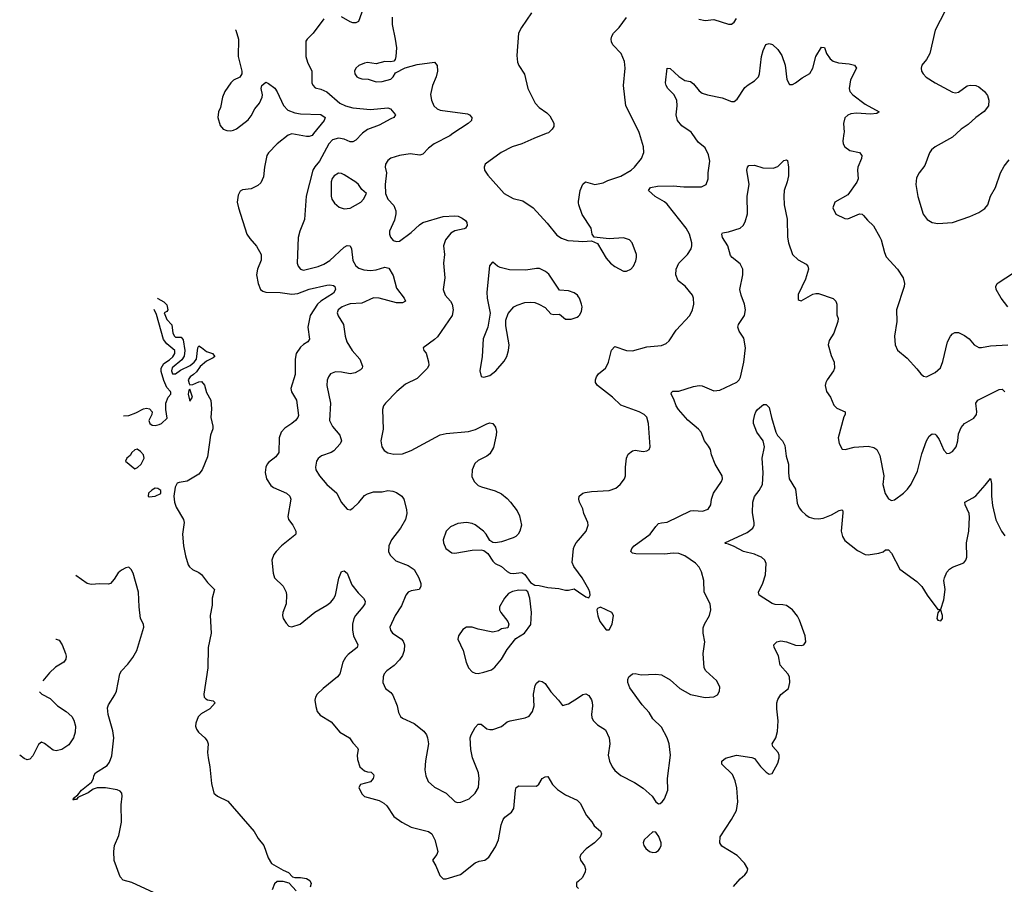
# Model space of a CAD drawing. Header units: inches. Extents: x 2293880 to 2522759, y 823965 to 1006879.
# Tile 83 of 256: x 2316160 to 2322926, y 944844 to 950783. Entities that reach past the tile are written whole.
import ezdxf

# ---------------------------------------------------------------- set-up
doc = ezdxf.new("R2010")
doc.units = ezdxf.units.IN
doc.header["$MEASUREMENT"] = 0
for name, color, linetype in [('C3914', 7, 'Continuous'), ('C3915', 7, 'Continuous'), ('C3924', 7, 'Continuous'), ('C3925', 7, 'Continuous')]:
    doc.layers.add(name, color=color, linetype=linetype)

msp = doc.modelspace()

# ---------------------------------------------------------------- linework, layer by layer
at = {"layer": 'C3914', "color": 5}
for points, elevation in [([(2318179.5, 950000), (2318170, 949988.2), (2318150, 949980.5), (2318130, 949980.4), (2318030, 949999.8), (2318004, 949990), (2317930, 949929.7), (2317870, 949868.3), (2317858.9, 949850), (2317841.3, 949770), (2317835.4, 949704.6), (2317817.6, 949662.4), (2317795.1, 949644.9), (2317750, 949621.7), (2317690, 949614), (2317675.2, 949604.8), (2317662, 949578), (2317654.9, 949530), (2317662.2, 949490), (2317719.7, 949310), (2317740.3, 949280.3), (2317787.6, 949227.6), (2317818.5, 949170), (2317818.2, 949130), (2317794.8, 949070), (2317788.1, 949030), (2317798.5, 948970), (2317814.6, 948930), (2317830, 948917.3), (2317850, 948912.2), (2317948.6, 948908.6), (2318030, 948897.3), (2318070, 948901.2), (2318148.1, 948931.9), (2318270, 948960.1), (2318290, 948962), (2318316.5, 948956.5), (2318325.5, 948950), (2318330.4, 948930.4), (2318315.3, 948904.7), (2318230, 948849.8), (2318206.9, 948830), (2318155.2, 948750), (2318139.2, 948670), (2318151.5, 948588.5), (2318140.5, 948570), (2318110, 948552.6), (2318090, 948534.3), (2318060.2, 948490), (2318053.6, 948450), (2318053.5, 948346.5), (2318022.3, 948250), (2318027.3, 948227.3), (2318060.9, 948170), (2318075, 948065), (2318070.2, 948049.8), (2318054, 948030), (2318030, 948008.3), (2317982, 947978), (2317956.5, 947950), (2317943.1, 947910), (2317939.5, 947810), (2317920.7, 947779.3), (2317870, 947742), (2317861.3, 947730), (2317851.5, 947708.5), (2317847, 947673), (2317855.6, 947630), (2317884.5, 947584.5), (2317904.9, 947570), (2317993.4, 947530), (2318016.4, 947510), (2318022.4, 947490), (2318002.4, 947370), (2318006.4, 947350), (2318035.6, 947310), (2318057.4, 947270), (2318056.5, 947250), (2318050, 947242.4), (2317958, 947170), (2317922.6, 947130), (2317907.2, 947110), (2317893.4, 947070), (2317901.4, 946981.4), (2317910.3, 946950.3), (2317970, 946892.7), (2317990.3, 946850), (2317993.4, 946830), (2317990.3, 946770), (2317968.7, 946710), (2317966.7, 946690), (2317970.5, 946670), (2317990, 946638.8), (2318010, 946617.3), (2318030, 946613), (2318086, 946630), (2318187.5, 946712.5), (2318270, 946760.7), (2318297.2, 946782.8), (2318316.1, 946803.9), (2318329, 946830), (2318352.8, 946947.2), (2318370, 946993.4), (2318390, 946997.1), (2318410, 946982), (2318441.1, 946901.1), (2318485.3, 946845.3), (2318521.3, 946810), (2318532.7, 946790), (2318530.5, 946770), (2318518, 946750), (2318467.7, 946690), (2318456.9, 946670), (2318446.7, 946630), (2318446.3, 946590), (2318453.7, 946550), (2318484.4, 946490), (2318478.4, 946470), (2318417.4, 946422.6), (2318398, 946402), (2318379.3, 946370), (2318359.5, 946290), (2318344.6, 946270), (2318244.4, 946190), (2318203.8, 946150), (2318192.4, 946130), (2318188.4, 946110), (2318194.2, 946065.8), (2318204.6, 946030), (2318225.5, 946005.4), (2318299.6, 945959.6), (2318359.5, 945890), (2318426, 945850), (2318450, 945814.8), (2318481.6, 945781.6), (2318485.5, 945770), (2318479.5, 945730), (2318480.4, 945700.4), (2318497.3, 945650), (2318530, 945624), (2318550, 945615.6), (2318575.1, 945615.1), (2318590, 945597.3), (2318592.9, 945590), (2318588.8, 945570), (2318571.4, 945548.6), (2318501, 945530), (2318491.3, 945510), (2318510, 945466), (2318530, 945447.7), (2318630, 945420.5), (2318662.3, 945402.3), (2318682.3, 945382.3), (2318730, 945310.6), (2318784.9, 945270), (2318850, 945237), (2318970, 945206.7), (2318992.4, 945190), (2319012.8, 945150), (2319032.6, 945070), (2319026.4, 945050), (2318997.3, 945010), (2319020.3, 944970), (2319045.7, 944905.7), (2319070, 944881.3), (2319090, 944881.1), (2319188.2, 944911.8), (2319290, 944992.7), (2319316.2, 945003.8), (2319355.1, 945010), (2319384, 945030), (2319430, 945101.6), (2319449.8, 945150), (2319468.2, 945251.8), (2319482, 945290), (2319494.5, 945305.5), (2319540.4, 945339.6), (2319555.5, 945364.5), (2319566, 945490), (2319571.2, 945508.8), (2319590, 945520.3), (2319710, 945518), (2319728.1, 945531.9), (2319749.7, 945570.3), (2319770, 945583), (2319790, 945584.9), (2319820.2, 945530), (2319855.5, 945495.5), (2319910, 945459.6), (2319990, 945423), (2320000, 945411.8)], 220), ([(2318513, 950000), (2318470, 949954.7), (2318450, 949943.5), (2318430, 949944.4), (2318390, 949962.4), (2318350, 949969.8), (2318310, 949958), (2318283.5, 949930), (2318219.8, 949810), (2318187.2, 949772.8), (2318174.8, 949750), (2318127.5, 949570), (2318116.9, 949410), (2318084.9, 949330), (2318072.8, 949287.2), (2318065.7, 949110), (2318072.3, 949090), (2318088.5, 949070), (2318110, 949061.6), (2318210, 949088.4), (2318250, 949103.5), (2318290, 949127.7), (2318390, 949219.6), (2318410, 949231.8), (2318430, 949230.4), (2318439.6, 949210), (2318450, 949128.2), (2318470, 949091.7), (2318490, 949075.2), (2318523.6, 949063.6), (2318570, 949060.1), (2318610, 949064.8), (2318670, 949082.6), (2318697.2, 949077.2), (2318725.8, 949025.8), (2318750, 948939.1), (2318801.3, 948870), (2318810.5, 948850), (2318790, 948837.6), (2318750, 948838), (2318630.2, 948869.8), (2318590, 948872.5), (2318510, 948835.3), (2318431, 948831), (2318410, 948825.4), (2318375, 948810), (2318348.6, 948790), (2318341.3, 948770), (2318348.4, 948748.4), (2318385.8, 948690), (2318396.1, 948610), (2318408.2, 948570), (2318443.5, 948510), (2318497.7, 948450), (2318516, 948404), (2318512.7, 948390), (2318502.3, 948377.7), (2318463.9, 948356.1), (2318430, 948350.9), (2318370, 948361.8), (2318330, 948363.5), (2318295.5, 948350), (2318281.1, 948330), (2318273.7, 948306.3), (2318271.4, 948270), (2318295.5, 948150), (2318288.9, 948030), (2318309.4, 947989.4), (2318359.3, 947930), (2318370.7, 947890), (2318362.8, 947870), (2318319, 947821), (2318301, 947810), (2318233.4, 947786.6), (2318210.3, 947769.7), (2318199.3, 947750), (2318192.2, 947710), (2318195.8, 947690), (2318219.5, 947650), (2318270, 947590.4), (2318338, 947530), (2318369.1, 947469.1), (2318410, 947420.7), (2318430, 947417.3), (2318450, 947427.7), (2318490, 947466), (2318530, 947513.7), (2318550, 947527.2), (2318590, 947539.5), (2318650, 947540.3), (2318690, 947548.2), (2318724.5, 947544.5), (2318750, 947536), (2318784.7, 947510), (2318798.8, 947490), (2318817.5, 947417.5), (2318819.3, 947390), (2318810.4, 947350), (2318776.5, 947290), (2318713.7, 947210), (2318695.8, 947170), (2318694.4, 947130), (2318705.7, 947105.7), (2318745.4, 947065.4), (2318830, 947034), (2318870, 947005.3), (2318903.1, 946950), (2318916.4, 946910), (2318916.3, 946890), (2318904.7, 946870), (2318850, 946859.7), (2318830, 946849.6), (2318812.4, 946830), (2318783.2, 946756.8), (2318739.7, 946690), (2318703.6, 946610), (2318706.9, 946590), (2318722.2, 946570), (2318780.3, 946530), (2318795.1, 946515.1), (2318802.9, 946490), (2318802.2, 946450), (2318790, 946415.1), (2318770, 946385.1), (2318734.1, 946345.9), (2318681.6, 946310), (2318664.9, 946290), (2318657, 946270), (2318654.4, 946230), (2318673.4, 946190), (2318710, 946161.6), (2318724, 946144), (2318753.7, 946070), (2318763.1, 946023.1), (2318776.7, 945996.7), (2318790, 945986), (2318870, 945948), (2318936, 945896), (2318954.9, 945870), (2318962.4, 945850), (2318968.5, 945808.5), (2318947.9, 945692.1), (2318943.6, 945630), (2318950.3, 945590), (2318966.4, 945550), (2319011.3, 945511.3), (2319090.5, 945470), (2319150, 945413), (2319166.6, 945406.6), (2319190, 945407.7), (2319247.7, 945432.3), (2319290, 945470.8), (2319313.6, 945510), (2319317.4, 945570), (2319312.3, 945610), (2319271.9, 945711.9), (2319259.8, 945770), (2319256.1, 945850), (2319261.4, 945870), (2319290, 945921.6), (2319310, 945943.1), (2319330, 945944.4), (2319370, 945911.8), (2319390, 945906.5), (2319410, 945908), (2319470, 945929.1), (2319510, 945959.6), (2319530, 945967.9), (2319633.1, 945986.9), (2319660.6, 945999.4), (2319683.1, 946030), (2319695.6, 946070), (2319689.8, 946150.2), (2319702.4, 946210), (2319710, 946226.8), (2319730, 946242), (2319750, 946236.3), (2319770, 946222.8), (2319810, 946166), (2319862.8, 946110), (2319890, 946071.3), (2319930, 946083), (2320000, 946127.7)], 240), ([(2319137, 950000), (2319115, 949985), (2319008.8, 949930), (2318970, 949900.4), (2318930, 949858.5), (2318910, 949853.1), (2318842.4, 949862.4), (2318770.2, 949849.8), (2318710, 949831.1), (2318690, 949815.8), (2318672.9, 949790), (2318670.2, 949770), (2318679.6, 949730), (2318670.4, 949650.4), (2318674, 949590), (2318690.6, 949550), (2318730, 949506), (2318745.5, 949470), (2318745.5, 949450), (2318734.7, 949405.3), (2318701.6, 949330), (2318701.6, 949310), (2318708, 949290), (2318726.9, 949266.9), (2318750, 949258.9), (2318770, 949260.9), (2318850, 949320.2), (2318906, 949374), (2318930, 949390.2), (2319070, 949431.9), (2319150, 949436.5), (2319172.7, 949432.7), (2319200.5, 949420.5), (2319223.4, 949403.4), (2319232.7, 949390), (2319234.4, 949370), (2319223, 949350), (2319214.7, 949345.3), (2319150, 949333.1), (2319122.7, 949317.3), (2319086.7, 949270), (2319071.4, 949230), (2319078.6, 949170), (2319072.6, 949110), (2319080.3, 949010), (2319068.9, 948930), (2319083.6, 948890), (2319120.2, 948850), (2319132.6, 948830), (2319139.2, 948790), (2319131.2, 948750), (2319030, 948605.6), (2319010, 948586), (2318932, 948530), (2318938, 948510), (2318952.5, 948492.5), (2318970, 948432), (2318970.4, 948410), (2318962.4, 948390), (2318890, 948318.4), (2318810, 948279.6), (2318752.2, 948230), (2318672.7, 948150), (2318659.3, 948130), (2318653.8, 948106.2), (2318656.5, 947970), (2318642.4, 947890), (2318648, 947848), (2318663.9, 947823.9), (2318690, 947807), (2318730, 947799.6), (2318790, 947801.5), (2318850, 947824), (2319050, 947931.3), (2319090, 947940.2), (2319244.7, 947955.3), (2319290.9, 947969.1), (2319370, 948007.7), (2319390, 948013), (2319411, 948010), (2319430, 947984.7), (2319435.3, 947955.3), (2319434.6, 947930), (2319414.9, 947845.1), (2319390, 947800.9), (2319370, 947784.5), (2319310, 947754), (2319286.4, 947733.6), (2319268.5, 947690), (2319265.9, 947645.8), (2319283.8, 947610), (2319310, 947584.4), (2319333.3, 947573.3), (2319427.1, 947547.1), (2319470, 947526), (2319510, 947494.9), (2319533.4, 947470), (2319579.3, 947410), (2319594.2, 947374.2), (2319607.3, 947310), (2319597.3, 947270), (2319586, 947250), (2319570, 947234), (2319550, 947224), (2319470, 947196), (2319429.5, 947189.5), (2319410, 947192.7), (2319390, 947205.2), (2319364.5, 947250), (2319347, 947270), (2319290, 947313.3), (2319270, 947322), (2319230, 947328.2), (2319170, 947322), (2319120.8, 947299.2), (2319090.3, 947269.7), (2319070.4, 947210), (2319072.4, 947190), (2319088.2, 947150), (2319130, 947121.6), (2319150, 947119.5), (2319270, 947140.3), (2319330, 947140.4), (2319350, 947136.3), (2319376.5, 947116.5), (2319410, 947063), (2319426.5, 947046.5), (2319470, 947026.7), (2319510, 946992.4), (2319530, 946981.3), (2319550, 946978.4), (2319610, 946986), (2319630, 946971.3), (2319670, 946918), (2319699.8, 946899.8), (2319730, 946897.3), (2319790, 946883), (2319864.1, 946875.9), (2319910, 946864.9), (2319930, 946864), (2319970, 946874), (2320000, 946853)], 260), ([(2319777.1, 950000), (2319692.4, 949967.6), (2319610, 949929.8), (2319542.8, 949910), (2319468.9, 949871.1), (2319357.3, 949790), (2319350.7, 949770), (2319354, 949750), (2319375.6, 949715.6), (2319490, 949588.8), (2319550, 949554.9), (2319617.8, 949537.8), (2319688.2, 949490), (2319785.1, 949385.1), (2319850, 949302.8), (2319882, 949282), (2319926, 949266), (2320000, 949260.9)], 280), ([(2320000, 949525.2), (2319999.5, 949530), (2320000, 949533.2)], 280), ([(2320000, 948879.5), (2319991.8, 948891.8), (2319970, 948905.6), (2319930, 948920.7), (2319870, 948924), (2319794.9, 949034.9), (2319772.9, 949052.9), (2319732.8, 949072.8), (2319710, 949074.7), (2319636.7, 949063.3), (2319525.4, 949065.4), (2319460.5, 949080.5), (2319442, 949090), (2319410, 949118), (2319405.4, 949114.6), (2319388, 949092), (2319368.9, 948911.1), (2319372.2, 948870), (2319392.8, 948767.2), (2319376.3, 948670), (2319343.8, 948590), (2319338, 948470), (2319320.7, 948370), (2319330, 948332), (2319350, 948327.3), (2319390, 948339.3), (2319432.7, 948370), (2319490, 948437.3), (2319507.6, 948470), (2319519.7, 948510), (2319522.6, 948550), (2319500.8, 948680.8), (2319500.8, 948719.2), (2319515.8, 948764.2), (2319556.2, 948810), (2319577.4, 948822.6), (2319630, 948839.6), (2319670, 948842.6), (2319699.5, 948839.5), (2319726, 948830), (2319770, 948804.9), (2319810, 948762.8), (2319830, 948758.8), (2319870, 948760.7), (2319910, 948725.5), (2319950, 948726), (2319990, 948740.7), (2320000, 948747.3)], 280), ([(2317107.7, 948870.5), (2317110, 948867.3), (2317150, 948846), (2317170, 948824.7), (2317178.8, 948790), (2317170, 948779), (2317151.6, 948768.4), (2317170, 948723), (2317205.9, 948685.8), (2317212, 948630), (2317222.4, 948610), (2317230, 948603.1), (2317270, 948602.8), (2317283.4, 948583.4), (2317295.2, 948510), (2317289.1, 948470.9), (2317274.1, 948445.9), (2317207.9, 948392.1), (2317203.6, 948370), (2317210, 948350.8), (2317230, 948350.6), (2317264.4, 948375.6), (2317331.7, 948408.3), (2317359, 948430), (2317375.3, 948450), (2317384, 948530), (2317390, 948542), (2317410, 948532), (2317443.4, 948503.4), (2317484.7, 948490), (2317500.7, 948470), (2317490, 948459.3), (2317443.1, 948436.9), (2317398.8, 948401.2), (2317374.9, 948365.1), (2317355.2, 948344.8), (2317331.3, 948330), (2317318, 948310), (2317323.6, 948283.6), (2317330, 948274), (2317350, 948278), (2317390, 948296), (2317410, 948298), (2317430, 948272), (2317443, 948223), (2317473.4, 948170), (2317478.4, 948110), (2317472.4, 948050), (2317488, 947990), (2317487.9, 947972.1), (2317472, 947928), (2317450, 947781.2), (2317413.1, 947690), (2317390, 947662.2), (2317310, 947613.6), (2317255, 947605), (2317241.7, 947598.3), (2317227.8, 947572.2), (2317218.2, 947510), (2317223.6, 947470), (2317235.3, 947435.3), (2317286.4, 947350), (2317290.3, 947330), (2317279.3, 947250), (2317284.9, 947170), (2317299.5, 947099.5), (2317318.1, 947038.1), (2317325.6, 947025.6), (2317347, 947007), (2317390, 946986.8), (2317410, 946971.5), (2317450, 946917.3), (2317499.1, 946870), (2317481.5, 946810), (2317482, 946762), (2317469.1, 946690.9), (2317474.8, 946570), (2317455, 946470), (2317452.2, 946330), (2317425.7, 946150), (2317427, 946130), (2317438.6, 946118.5), (2317450, 946112.2), (2317490, 946104), (2317504, 946090), (2317466, 946050), (2317406.1, 946013.9), (2317385.4, 945994.6), (2317369.1, 945950.9), (2317368.9, 945930), (2317373.7, 945910), (2317388.1, 945888.1), (2317432.7, 945850), (2317448.2, 945830), (2317455.8, 945810), (2317450.4, 945750), (2317453.8, 945713.8), (2317466, 945650), (2317477.3, 945537.3), (2317494, 945470), (2317518.8, 945450), (2317590, 945415.8), (2317770, 945206.8), (2317798.8, 945158.8), (2317837.5, 945110), (2317866.3, 945026.3), (2317890, 944987), (2317970, 944940.2), (2318005.8, 944925.8), (2318035.1, 944895.1), (2318050.2, 944890.2), (2318090, 944891.8), (2318130, 944884.8), (2318154.2, 944870), (2318162.6, 944850), (2318155.1, 944824.9)], 180), ([(2316873.1, 948062.9), (2316910, 948064.9), (2316958, 948082), (2317010, 948110.5), (2317030, 948114.9), (2317050.8, 948110), (2317070.7, 948090), (2317066.8, 948070), (2317047.3, 948030), (2317054, 948010), (2317070, 947998), (2317090, 947994.9), (2317118.3, 948001.7), (2317134, 948010), (2317173.6, 948046.4), (2317164.8, 948104.8), (2317164.5, 948150), (2317179, 948190), (2317199, 948210), (2317198, 948222), (2317197, 948230), (2317170, 948256.2), (2317150, 948303.5), (2317132.7, 948367.3), (2317132.5, 948390), (2317150, 948421.7), (2317190, 948445.5), (2317211.9, 948468.1), (2317226, 948490), (2317226.6, 948510), (2317170, 948555.6), (2317147, 948587), (2317099, 948759), (2317084.7, 948791.3)], 180), ([(2320000, 946983.1), (2319966.9, 947026.9), (2319955.6, 947055.6), (2319966, 947150), (2319973, 947170), (2319984.2, 947190), (2320000, 947208.6)], 260), ([(2317112.6, 944772.6), (2316930, 944856.8), (2316870, 944872), (2316850, 944894.5), (2316810, 945007.8), (2316805.6, 945070), (2316811.5, 945110), (2316840.4, 945179.6), (2316858.2, 945270), (2316857.2, 945390), (2316863.2, 945450), (2316860.8, 945470), (2316850, 945484.4), (2316830, 945492.7), (2316750, 945506.3), (2316692.7, 945507.3), (2316663.5, 945496.5), (2316630, 945471.5), (2316573.1, 945446.9), (2316560.4, 945439.6), (2316550, 945426.3), (2316533.7, 945426.3), (2316530, 945422), (2316527.6, 945427.6), (2316530, 945436), (2316560.2, 945459.8), (2316583.6, 945490), (2316653.3, 945546.7), (2316666.9, 945570), (2316669.8, 945590.2), (2316679.6, 945610), (2316760, 945660), (2316777.3, 945682.7), (2316793.4, 945726.6), (2316807.5, 945850), (2316798.7, 945898.7), (2316767.2, 946010), (2316764.2, 946055.8), (2316770, 946076.3), (2316814.3, 946145.7), (2316824.2, 946170), (2316847, 946290), (2316858.4, 946310), (2316903.1, 946356.9), (2316937.3, 946402.7), (2316965.3, 946450), (2317013.2, 946610), (2317009.6, 946630), (2316989.4, 946669.4), (2316979.8, 946750), (2316976.5, 946850), (2316940.2, 946980.2), (2316926.5, 947006.5), (2316910, 947021.3), (2316890, 947017.7), (2316858.8, 947001.2), (2316836.9, 946983.1), (2316810, 946940.5), (2316782.8, 946910), (2316770, 946905.4), (2316710, 946908.2), (2316650, 946903.1), (2316623.7, 946910), (2316544.4, 946965)], 180), ([(2316408.2, 946528.3), (2316410, 946528.2), (2316430, 946520.5), (2316452, 946490), (2316474.8, 946430), (2316478.9, 946410), (2316476.3, 946390), (2316462.9, 946370), (2316404.8, 946335.2), (2316363.5, 946296.5), (2316318.6, 946240.6)], 220), ([(2316295, 946165.2), (2316310.9, 946150.9), (2316370, 946121.3), (2316418.4, 946070), (2316478.4, 946030), (2316516.9, 945996.9), (2316532.2, 945972.2), (2316542.9, 945930), (2316539.8, 945890), (2316530, 945850.5), (2316497.9, 945802.1), (2316450, 945769.3), (2316410, 945760.8), (2316390, 945764.9), (2316330, 945810.5), (2316310, 945820.5), (2316290, 945804), (2316250, 945727.7), (2316230, 945704.4), (2316210, 945699.5), (2316190, 945708.7), (2316159.7, 945731.1)], 220), ([(2318059.1, 944799.1), (2318011.2, 944851.2), (2317970, 944863.9), (2317930, 944863.5), (2317910, 944846.3), (2317893.8, 944806.2)], 180), ([(2320000, 944865.8), (2319986.6, 944853.4), (2319985.3, 944830), (2319998.3, 944818.3), (2320000, 944817.6)], 220)]:
    msp.add_lwpolyline(points, dxfattribs=dict(at, elevation=elevation))
for points, elevation in [([(2318350, 949728.6), (2318320.8, 949710), (2318307.5, 949692.5), (2318300.2, 949670), (2318299, 949570), (2318304.9, 949550), (2318322.4, 949522.4), (2318355.6, 949495.6), (2318390, 949484.2), (2318430, 949488.7), (2318503.7, 949530), (2318522.7, 949550), (2318542, 949590), (2318510, 949617.2), (2318488.2, 949650), (2318470, 949666.9), (2318390, 949718), (2318370, 949726.9)], 260), ([(2317330, 948246), (2317322, 948238), (2317318, 948210), (2317330, 948162), (2317348, 948190)], 180), ([(2316966.8, 947833.2), (2316950, 947828.7), (2316931.3, 947810), (2316918, 947790), (2316896, 947770), (2316886.8, 947750), (2316950, 947698), (2316970, 947706), (2316995.3, 947730), (2317016, 947770), (2317010, 947794), (2316990, 947817.2)], 180), ([(2317090, 947566), (2317068, 947552), (2317046, 947530), (2317042, 947510), (2317050, 947506), (2317070, 947507.3), (2317091.1, 947511.1), (2317130, 947527.7), (2317129.3, 947550), (2317110, 947562.9)], 180), ([(2319590, 946863.6), (2319545.5, 946854.5), (2319517.6, 946842.4), (2319490.5, 946810), (2319456, 946750), (2319456, 946730), (2319466, 946710), (2319514.8, 946650), (2319521, 946630), (2319514.8, 946605.2), (2319470, 946599), (2319450, 946586), (2319410, 946577), (2319310, 946595.6), (2319270, 946609.6), (2319230.5, 946609.5), (2319206, 946594), (2319176, 946550), (2319171.3, 946528.7), (2319208.2, 946450), (2319228.2, 946370), (2319244.9, 946330), (2319270, 946304), (2319290, 946295.5), (2319310, 946292.7), (2319350, 946301.6), (2319402, 946318), (2319425.1, 946334.9), (2319469.6, 946390), (2319510, 946457.3), (2319570, 946532), (2319628.7, 946570), (2319671.9, 946628.1), (2319676.2, 946710), (2319665.1, 946810), (2319652.5, 946852.5), (2319641.2, 946861.2)], 260)]:
    msp.add_lwpolyline(points, close=True, dxfattribs=dict(at, elevation=elevation))
at = {"layer": 'C3915', "color": 5}
for points, elevation in [([(2318537.7, 950910), (2318488.6, 950771.4), (2318470, 950761.6), (2318450, 950761.6), (2318430, 950767.8), (2318370, 950802.6)], 240), ([(2319677, 950830), (2319608.7, 950730), (2319586.7, 950690), (2319575.8, 950535.8), (2319581.3, 950490), (2319590, 950467.3), (2319628.2, 950408.2), (2319651.7, 950310), (2319701.3, 950210), (2319730, 950179.3), (2319782.4, 950142.4), (2319802.4, 950122.4), (2319830, 950071.3), (2319830.4, 950050), (2319819.1, 950030), (2319793.7, 950006.3), (2319777.1, 950000)], 280), ([(2318250, 950789.5), (2318177, 950690), (2318134.4, 950650), (2318125.1, 950634.9), (2318126.3, 950530), (2318137.7, 950490), (2318167.4, 950430), (2318168.2, 950350), (2318173.3, 950333.3), (2318190, 950314), (2318230, 950305.3), (2318270, 950287.7), (2318360.3, 950210), (2318399.3, 950190), (2318450, 950177.7), (2318570, 950165), (2318690, 950178.3), (2318707.7, 950170), (2318742.8, 950130), (2318731, 950110), (2318710, 950102.9), (2318630, 950058.7), (2318550, 950028.7), (2318516.4, 950003.6), (2318513, 950000)], 240), ([(2318719.9, 950800.1), (2318718.9, 950750), (2318740.3, 950650), (2318748, 950590), (2318744, 950530), (2318738.8, 950510), (2318730, 950499), (2318710, 950493.2), (2318670, 950496), (2318610, 950479.5), (2318550, 950488.7), (2318530, 950484), (2318490, 950469.3), (2318470, 950449.2), (2318459.3, 950430), (2318461.6, 950410), (2318477.3, 950390), (2318490, 950383.1), (2318510, 950376.4), (2318553.4, 950373.4), (2318610, 950356.4), (2318650, 950357.6), (2318710, 950374.9), (2318727, 950390), (2318743, 950417), (2318808.2, 950451.8), (2318890, 950475.8), (2319010, 950490.6), (2319028.3, 950468.3), (2319030.3, 950430), (2319021.7, 950390), (2318997.4, 950330), (2318983.7, 950270), (2318988.8, 950230), (2319005.3, 950190), (2319028.2, 950170), (2319050, 950161.5), (2319235.8, 950135.8), (2319251, 950130), (2319267.7, 950110), (2319264.9, 950090), (2319240.5, 950070), (2319137, 950000)], 260), ([(2317643.3, 950714.2), (2317644, 950710), (2317663.2, 950650), (2317661.2, 950530), (2317685.2, 950430), (2317685.3, 950410), (2317672.3, 950387.7), (2317630, 950366.6), (2317610, 950349.7), (2317569.5, 950290.5), (2317553.8, 950250), (2317539.5, 950180.5), (2317526.3, 950150), (2317522, 950110), (2317536.2, 950056.2), (2317558.8, 950030), (2317582.3, 950022.3), (2317610, 950020.3), (2317630, 950023.2), (2317650, 950032.9), (2317730, 950096), (2317750, 950122.4), (2317774.6, 950170), (2317806.8, 950210), (2317824.8, 950250), (2317827.8, 950267.8), (2317819.5, 950310), (2317823.7, 950330), (2317850, 950353.4), (2317870, 950345.5), (2317913.3, 950313.3), (2317930, 950287.3), (2317973.1, 950193.1), (2318002.5, 950162.5), (2318050, 950143.2), (2318090, 950136.6), (2318230, 950132.4), (2318258.7, 950110), (2318251.5, 950090), (2318179.5, 950000)], 220)]:
    msp.add_lwpolyline(points, dxfattribs=dict(at, elevation=elevation))
at = {"layer": 'C3924', "color": 5}
for points, elevation in [([(2320000, 949533.2), (2320012, 949610), (2320030, 949652), (2320048, 949670), (2320110.9, 949650.9), (2320170, 949663), (2320201.4, 949678.5), (2320290, 949707.4), (2320360.9, 949750), (2320384.5, 949770), (2320432, 949830), (2320449.5, 949870), (2320447, 949910), (2320419.1, 950000)], 280), ([(2320000, 947208.6), (2320052.3, 947270), (2320065.4, 947310), (2320063.5, 947330), (2320035.6, 947390), (2320030, 947422), (2320006, 947470), (2320000.9, 947490), (2320003.7, 947510), (2320029, 947530), (2320045.1, 947534.9), (2320090, 947542.3), (2320210, 947549.2), (2320255.4, 947564.6), (2320285.4, 947590), (2320316.9, 947630), (2320321.7, 947650), (2320322.3, 947710), (2320329.8, 947770), (2320341.4, 947798.6), (2320370, 947822.4), (2320390, 947826.4), (2320444.1, 947815.9), (2320470, 947820.5), (2320485.2, 947830), (2320492.3, 947850), (2320481.3, 948010), (2320470, 948051.6), (2320450, 948071.2), (2320416, 948090), (2320290, 948135.8), (2320233.3, 948190), (2320129.6, 948270), (2320117.6, 948290), (2320116.2, 948310), (2320122.9, 948330), (2320137, 948350), (2320185.1, 948390), (2320195.2, 948404.8), (2320206.6, 948430), (2320227.3, 948512.7), (2320250, 948539.1), (2320330.1, 948510.1), (2320370, 948507.3), (2320470, 948536.1), (2320570, 948545.2), (2320601.7, 948558.3), (2320622.7, 948577.3), (2320670, 948650.8), (2320764.5, 948750), (2320782.9, 948790), (2320791.6, 948830), (2320789.6, 948869.6), (2320782, 948890), (2320731.8, 948951.8), (2320683.6, 948990), (2320668.4, 949030), (2320671.1, 949070), (2320688.6, 949110), (2320748.2, 949170), (2320773.3, 949210), (2320778.7, 949230), (2320778, 949250), (2320762.4, 949310), (2320739.7, 949350), (2320610, 949515.4), (2320590, 949532.3), (2320527.6, 949567.6), (2320481.2, 949610), (2320494, 949630), (2320541.6, 949638.4), (2320650, 949642.5), (2320724.1, 949635.9), (2320845.6, 949634.4), (2320877.2, 949650), (2320891.3, 949688.7), (2320891, 949730), (2320902.8, 949810), (2320893.8, 949853.8), (2320870, 949903.7), (2320821.8, 949941.8), (2320781.4, 950000)], 260), ([(2321823.4, 950000), (2321815.8, 949950), (2321817.6, 949930), (2321829.1, 949909.1), (2321864.2, 949884.2), (2321931.3, 949870), (2321947.3, 949850), (2321945.5, 949830), (2321919.3, 949770), (2321916.4, 949750), (2321920.4, 949690), (2321912.8, 949667.2), (2321850, 949580.9), (2321762, 949530), (2321746.8, 949490), (2321768, 949448), (2321830, 949417.3), (2321850, 949414), (2321930, 949448.5), (2321950, 949446.4), (2321958.4, 949438.4), (2321985.1, 949405.1), (2322025.9, 949365.9), (2322070.2, 949290.2), (2322079.7, 949270), (2322102.6, 949182.6), (2322115, 949155), (2322192.2, 949070), (2322230.3, 949010), (2322239.5, 948970), (2322237.1, 948950), (2322185.5, 948790), (2322188, 948710), (2322170.4, 948610), (2322175.5, 948550), (2322192.5, 948512.5), (2322257.3, 948457.3), (2322325.1, 948385.1), (2322351, 948350), (2322370, 948334.8), (2322390, 948330.8), (2322450, 948359.1), (2322487.8, 948392.2), (2322503.9, 948436.1), (2322534.5, 948570), (2322556.9, 948610), (2322570, 948625.3), (2322586.2, 948633.8), (2322610, 948634), (2322652.9, 948612.9), (2322684.2, 948590), (2322718.4, 948550), (2322750, 948531.8), (2322770, 948530.3), (2322830, 948542.6), (2322949.6, 948550.4)], 260), ([(2322596.2, 950000), (2322570, 949975.8), (2322450.7, 949910), (2322424.9, 949890), (2322412.1, 949867.9), (2322378.7, 949781.3), (2322340.7, 949730), (2322323.4, 949696.6), (2322317.1, 949650), (2322330.5, 949569.5), (2322367.9, 949447.9), (2322396.3, 949410), (2322430, 949390.4), (2322470, 949383.8), (2322570, 949390.4), (2322688.7, 949430), (2322750, 949459.1), (2322792.9, 949487.1), (2322812, 949510), (2322831.6, 949570), (2322866, 949630), (2322900.5, 949730), (2322923.9, 949776.1), (2322959.8, 949820.2)], 280), ([(2320000, 946127.7), (2320030, 946146.8), (2320050, 946151.3), (2320070, 946141), (2320090, 946111.3), (2320094.2, 946094.2), (2320095.8, 946070), (2320088.7, 946010), (2320090.4, 945990), (2320099.5, 945970), (2320130, 945939.3), (2320185.3, 945905.3), (2320210, 945851.3), (2320214.9, 945810), (2320204.4, 945730), (2320212.2, 945690), (2320230.4, 945650), (2320250, 945625.5), (2320290, 945590.4), (2320383.6, 945543.6), (2320444.9, 945504.9), (2320504.9, 945450), (2320531.3, 945410), (2320550, 945396), (2320560.2, 945399.8), (2320575.3, 945410), (2320590, 945431.3), (2320612.7, 945490), (2320612.3, 945570), (2320631.5, 945730), (2320623.5, 945810), (2320609.7, 945850), (2320570, 945923.7), (2320510, 945980.9), (2320484.8, 946024.8), (2320437.7, 946077.7), (2320353.5, 946193.5), (2320338, 946230), (2320338, 946250), (2320346, 946270), (2320370, 946288.9), (2320390, 946291.8), (2320430, 946282), (2320530, 946288.2), (2320570, 946282), (2320630, 946248.8), (2320696.4, 946190), (2320770, 946148.7), (2320870, 946127.3), (2320930, 946130.8), (2320953.8, 946146.2), (2320969.3, 946170), (2320970, 946198), (2320950, 946241.2), (2320874.5, 946310), (2320863.5, 946330), (2320857.2, 946430), (2320868.6, 946510), (2320856.4, 946570), (2320855.4, 946604.6), (2320865.1, 946630), (2320900.7, 946690), (2320909.6, 946730), (2320903.6, 946770), (2320863.5, 946850), (2320859.8, 946930), (2320845.4, 946990), (2320830, 947022), (2320804.2, 947050), (2320730, 947100.4), (2320690, 947117.3), (2320650, 947118.7), (2320590, 947111.1), (2320393.3, 947113.3), (2320370, 947119.5), (2320359.5, 947130), (2320365.6, 947150), (2320381.6, 947170), (2320492.3, 947250), (2320530, 947302.8), (2320550, 947322), (2320570, 947328), (2320610, 947330.4), (2320770, 947408.8), (2320791.7, 947411.7), (2320852.9, 947407.1), (2320890, 947420.7), (2320909.6, 947450.4), (2320914.7, 947490), (2320928, 947530), (2320982, 947610), (2320989.4, 947630), (2320986.6, 947650), (2320939.6, 947730), (2320914.3, 947794.3), (2320907.1, 947830), (2320894, 947854), (2320865.1, 947890), (2320842, 947950), (2320824.5, 947970), (2320750, 948031.8), (2320686, 948106), (2320670.8, 948130), (2320655.6, 948175.6), (2320637, 948210), (2320638, 948222), (2320647.9, 948232.1), (2320690, 948230.4), (2320790, 948264.2), (2320830, 948270.3), (2320850, 948267), (2320930, 948234), (2320970, 948237.4), (2321087.3, 948292.7), (2321103, 948310), (2321111.8, 948328.2), (2321135.4, 948430), (2321148.3, 948530), (2321135.1, 948595.1), (2321103.1, 948643.1), (2321094.7, 948670), (2321099.6, 948690), (2321139.8, 948750), (2321146.3, 948790), (2321139.8, 948830), (2321117.4, 948890), (2321108.9, 948930), (2321129.8, 949030), (2321128.7, 949068.7), (2321110, 949105.1), (2321054.5, 949150), (2321044.2, 949164.2), (2321026.6, 949230), (2320990, 949286.6), (2320985.6, 949310), (2320990, 949318.8), (2321030, 949325.3), (2321110, 949351.8), (2321131.7, 949368.3), (2321146.1, 949393.9), (2321161.5, 949450), (2321159.8, 949570), (2321172.9, 949650), (2321157.2, 949750), (2321160.5, 949770), (2321170, 949781.6), (2321210, 949784.2), (2321266.3, 949766.3), (2321336.3, 949763.7), (2321370, 949775.5), (2321410, 949816), (2321430, 949821), (2321435.2, 949815.2), (2321441.6, 949770), (2321442.3, 949710), (2321433.8, 949670), (2321413.1, 949610), (2321410.3, 949570), (2321413.7, 949510), (2321433.5, 949413.5), (2321436.2, 949290), (2321441.8, 949250), (2321470.2, 949170.2), (2321510, 949133.7), (2321564.4, 949104.4), (2321576.3, 949090), (2321579.3, 949070), (2321559.9, 949000.1), (2321510, 948895.3), (2321510, 948862), (2321515.3, 948855.3), (2321530, 948850.8), (2321610, 948897.1), (2321630, 948902.4), (2321650, 948901.3), (2321748.8, 948868.8), (2321768, 948850), (2321774.4, 948830), (2321774.8, 948754.8), (2321784.7, 948730), (2321781, 948710), (2321754.8, 948630), (2321721.7, 948578.3), (2321716.4, 948550), (2321736.2, 948476.2), (2321756.4, 948430), (2321759.3, 948390), (2321752.7, 948370), (2321708.2, 948310), (2321698.4, 948290), (2321695.8, 948270), (2321703, 948230), (2321730.5, 948190), (2321754.9, 948134.9), (2321775.5, 948115.5), (2321831.3, 948090), (2321831.3, 948070), (2321824, 948056), (2321784.9, 947910), (2321790.7, 947870.7), (2321812, 947832), (2321831.6, 947831.6), (2321893.4, 947846.6), (2321990, 947853.7), (2322030, 947845.3), (2322050, 947830.3), (2322070.2, 947790), (2322098.2, 947650), (2322091.7, 947590), (2322107.8, 947527.8), (2322130, 947490.7), (2322150, 947481), (2322170, 947486), (2322234, 947530), (2322261.6, 947558.4), (2322286.7, 947593.3), (2322330, 947680.7), (2322358.2, 947801.8), (2322390, 947890.8), (2322410, 947922), (2322430, 947939.1), (2322450, 947936.3), (2322457.3, 947930), (2322478.5, 947898.5), (2322510, 947826.8), (2322530, 947802.8), (2322550, 947804.9), (2322570, 947818), (2322594.3, 947850), (2322605.7, 947890), (2322610, 947938), (2322630, 947982.8), (2322651.5, 948008.5), (2322715.2, 948044.8), (2322735.1, 948070), (2322738, 948090), (2322729.6, 948150), (2322742.7, 948170), (2322890, 948242.4), (2322910, 948245.5), (2322930, 948226)], 240), ([(2320000, 949260.9), (2320030, 949258.8), (2320090, 949264.7), (2320130, 949244.7), (2320190, 949144), (2320220.7, 949110), (2320250, 949087.3), (2320310, 949056), (2320330, 949054.8), (2320359, 949070), (2320377.2, 949090), (2320393.8, 949126.2), (2320399.3, 949150), (2320399.3, 949170), (2320369.3, 949250), (2320349.2, 949270), (2320310, 949285.6), (2320210, 949277.6), (2320108.4, 949288.4), (2320094, 949310), (2320086, 949350), (2320024.6, 949444.6), (2320001.6, 949510), (2320000, 949525.2)], 280), ([(2322949.7, 948810), (2322903.5, 948870), (2322869.6, 948930), (2322866.6, 948950), (2322876, 948970), (2322883.8, 948976.2), (2322990, 949044.4)], 260), ([(2320000, 948747.3), (2320007.6, 948752.4), (2320021, 948779), (2320024.2, 948810), (2320019.7, 948830), (2320006.3, 948870), (2320000, 948879.5)], 280), ([(2321064.4, 944830), (2321110, 944882.4), (2321143.7, 944910), (2321159.3, 944930), (2321162.7, 944950), (2321139.3, 944990), (2321090, 945042), (2320985.5, 945105.5), (2320971.5, 945130), (2320972.6, 945170), (2321051.7, 945288.3), (2321085, 945350), (2321094, 945410), (2321087.6, 945507.6), (2321075.6, 945555.6), (2321057.7, 945597.7), (2320985.2, 945670), (2320985.2, 945690), (2321010, 945710.4), (2321086, 945730), (2321190, 945714.9), (2321210, 945707.3), (2321250, 945653.4), (2321290, 945614.8), (2321310, 945601), (2321330, 945604.7), (2321370, 945676), (2321379.7, 945710), (2321379.7, 945730), (2321372.6, 945750), (2321334, 945790), (2321331, 945810), (2321356.4, 945850), (2321367.3, 945892.7), (2321372.3, 945967.7), (2321362.2, 946050), (2321363.5, 946090), (2321370, 946113), (2321390, 946148), (2321442.7, 946190), (2321451.8, 946230), (2321449.6, 946270), (2321438, 946290), (2321385.3, 946350), (2321374.1, 946414.1), (2321345.1, 946470), (2321342.4, 946490), (2321362.7, 946510), (2321390, 946516.5), (2321430, 946508.9), (2321490, 946486.5), (2321530, 946483.6), (2321549.2, 946490), (2321562, 946510), (2321558.4, 946550), (2321518.8, 946658.8), (2321505.4, 946685.4), (2321469.5, 946730), (2321430, 946758.7), (2321404.2, 946764.2), (2321350, 946766.2), (2321330, 946772.4), (2321240.9, 946830), (2321237.6, 946850), (2321267.2, 946912.8), (2321285, 946970), (2321288.4, 947048.4), (2321280.5, 947070), (2321257, 947090), (2321238.5, 947098.5), (2321210, 947110.8), (2321132.7, 947130), (2321070, 947164.7), (2321030, 947180.9), (2321010, 947184), (2321006, 947190), (2321159.5, 947260.4), (2321196.9, 947290), (2321206.9, 947310), (2321207.4, 947330), (2321194.9, 947394.9), (2321196.8, 947470), (2321210, 947508.5), (2321242.3, 947550), (2321263.5, 947590), (2321268.7, 947670), (2321262.3, 947770), (2321276.9, 947850), (2321268.2, 947890), (2321225.6, 947950), (2321202.7, 948010), (2321202, 948030), (2321211.3, 948070), (2321218, 948090), (2321230, 948106), (2321270, 948138.8), (2321290, 948140.7), (2321310, 948118.8), (2321324.9, 948050), (2321354.7, 947950), (2321366.7, 947926.7), (2321402, 947890), (2321417.5, 947857.5), (2321425.6, 947785.6), (2321442.4, 947730), (2321441.7, 947670), (2321447.6, 947630), (2321490, 947558.8), (2321502.3, 947462.3), (2321517.1, 947430), (2321533, 947410), (2321561.6, 947381.6), (2321585.3, 947365.3), (2321615.8, 947355.8), (2321650, 947353.8), (2321680.3, 947359.7), (2321738.5, 947381.5), (2321790, 947412.7), (2321810, 947417.3), (2321815.5, 947410), (2321816.1, 947396.1), (2321804, 947270), (2321813.7, 947233.7), (2321830, 947206), (2321917.1, 947137.1), (2321970, 947110.3), (2321990, 947108), (2322062.5, 947117.5), (2322092.3, 947127.7), (2322110, 947140.5), (2322130, 947142), (2322150, 947118.8), (2322207.7, 947007.7), (2322324.1, 946924.1), (2322358.8, 946890), (2322396.3, 946830), (2322470, 946731.3), (2322490, 946734), (2322510, 946798), (2322519.8, 946870), (2322511.1, 946930), (2322513.7, 946950), (2322530, 946988), (2322550, 947008.5), (2322570, 947021.3), (2322646.8, 947053.2), (2322660.4, 947070), (2322668.5, 947090), (2322666.2, 947190), (2322681.8, 947270), (2322686.7, 947366.7), (2322684.7, 947390), (2322657.6, 947450), (2322655.1, 947470), (2322710, 947498), (2322730, 947513.1), (2322795, 947585), (2322830, 947630.8), (2322838, 947598), (2322837.8, 947510), (2322845.2, 947445.2), (2322867.8, 947347.8), (2322905.3, 947270), (2322930, 947237.1)], 220), ([(2320000, 946853), (2320050, 946818), (2320070, 946812), (2320079, 946830), (2320078, 946850), (2320070, 946868.7), (2320025.1, 946950), (2320000, 946983.1)], 260), ([(2320000, 945411.8), (2320010, 945400.7), (2320055.8, 945315.8), (2320092.1, 945272.1), (2320106.6, 945246.6), (2320150.8, 945210), (2320158.8, 945190), (2320150.7, 945170), (2320110.4, 945130), (2320051.4, 945088.6), (2320014.9, 945050), (2320008.5, 945030), (2320013, 945010), (2320040.4, 944970), (2320048.4, 944948.4), (2320045.7, 944930), (2320028.1, 944891.9), (2320000, 944865.8)], 220)]:
    msp.add_lwpolyline(points, dxfattribs=dict(at, elevation=elevation))
for points, elevation in [([(2320150, 946748), (2320130, 946738), (2320124.7, 946730), (2320131.6, 946688.4), (2320147.3, 946650), (2320190, 946592), (2320210, 946592), (2320230, 946632), (2320241.2, 946690), (2320228, 946710)], 260), ([(2322490, 946726), (2322478, 946722), (2322470, 946708.7), (2322463.1, 946670), (2322470, 946657.3), (2322490, 946654), (2322502, 946670), (2322500.9, 946690)], 220), ([(2320510, 945204), (2320450.7, 945149.3), (2320444.9, 945130), (2320447.7, 945110), (2320462.8, 945090), (2320488.5, 945068.5), (2320510, 945062), (2320530, 945064.9), (2320550, 945077.3), (2320559.5, 945090), (2320567.3, 945110), (2320567.3, 945130), (2320551.5, 945171.5), (2320535.3, 945195.3), (2320530, 945201.2)], 240)]:
    msp.add_lwpolyline(points, close=True, dxfattribs=dict(at, elevation=elevation))
at = {"layer": 'C3925', "color": 5}
for points, elevation in [([(2322553.7, 950910), (2322450.4, 950710), (2322413.4, 950550), (2322390.4, 950509.6), (2322358.8, 950470), (2322354.8, 950450), (2322357.3, 950430), (2322367.7, 950410), (2322388.9, 950388.9), (2322450.8, 950350), (2322570, 950286), (2322590, 950281.3), (2322610, 950285.3), (2322670, 950328), (2322690, 950333.4), (2322730, 950330.6), (2322750, 950322), (2322790.3, 950290.3), (2322810, 950261), (2322820.4, 950230), (2322817, 950190), (2322787.1, 950152.9), (2322730, 950111.1), (2322676.5, 950063.5), (2322630, 950031.2), (2322596.2, 950000)], 280), ([(2320419.1, 950000), (2320414.6, 950014.6), (2320326, 950190), (2320309, 950330), (2320320.3, 950450), (2320316.3, 950496.3), (2320292.3, 950550), (2320235.1, 950610), (2320225.6, 950630), (2320223.6, 950650), (2320229.6, 950670), (2320239.5, 950690), (2320278.4, 950730), (2320330, 950797.1)], 280), ([(2320827, 950787), (2320870, 950777.1), (2320930, 950784), (2321030, 950753), (2321050, 950753), (2321070, 950764.9), (2321085.1, 950790)], 280), ([(2320781.4, 950000), (2320774.5, 950010), (2320710, 950053.6), (2320681.1, 950090), (2320669.7, 950130), (2320678.7, 950190), (2320674.7, 950230), (2320654, 950270), (2320614, 950310), (2320601.3, 950330), (2320598, 950350), (2320609.6, 950450), (2320630, 950446.7), (2320690, 950393.6), (2320730, 950366), (2320770, 950358.4), (2320790, 950341.6), (2320830, 950293.4), (2320850, 950277.7), (2320886.5, 950266.5), (2320987, 950247), (2321050, 950220.5), (2321070, 950220.7), (2321090, 950237.3), (2321142.8, 950317.2), (2321164.5, 950335.5), (2321210, 950362.4), (2321235.8, 950390), (2321242.6, 950410), (2321256.3, 950530), (2321268.5, 950571.5), (2321288.1, 950611.9), (2321310, 950618.8), (2321333, 950613), (2321370, 950577.3), (2321396, 950536), (2321419.5, 950470), (2321432.1, 950372.1), (2321450, 950337.3), (2321470, 950338), (2321490, 950348.5), (2321536.2, 950383.8), (2321590, 950413.7), (2321610.8, 950450), (2321631.1, 950530), (2321670, 950594.8), (2321690, 950591.3), (2321704.2, 950550), (2321730, 950514), (2321750, 950498.9), (2321787.3, 950487.3), (2321859.7, 950479.7), (2321897.3, 950470), (2321910.7, 950450), (2321869.4, 950370.6), (2321860.2, 950310), (2321864.9, 950290), (2321885.9, 950265.9), (2321970, 950203.7), (2322066, 950150), (2322050, 950139.3), (2322006.2, 950133.8), (2321910, 950140.5), (2321870, 950136.3), (2321850, 950127.6), (2321830.3, 950109.7), (2321820.3, 950070), (2321824.9, 950010), (2321823.4, 950000)], 260)]:
    msp.add_lwpolyline(points, dxfattribs=dict(at, elevation=elevation))

doc.saveas('drawing.dxf')
